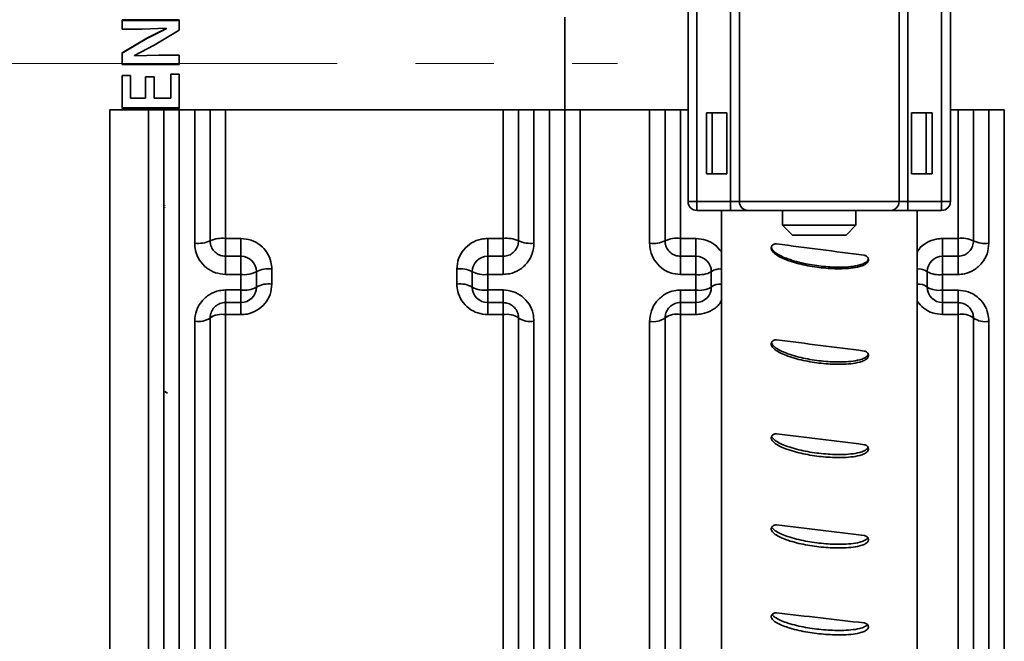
# Model space of a CAD drawing. Header units: millimetres. Extents: x 0 to 1118, y 0 to 864.
# Tile 67 of 96: x 964 to 996, y 234 to 255. Entities that reach past the tile are written whole.
import ezdxf

# ---------------------------------------------------------------- set-up
doc = ezdxf.new("R2010")
doc.units = ezdxf.units.MM
doc.linetypes.add('CENTERX2', pattern=[20.32, 12.7, -2.54, 2.54, -2.54])
doc.layers.add('ALPHAREV', color=7, linetype='Continuous', lineweight=25)
doc.styles.add('SLDTEXTSTYLE0', font='TXT', dxfattribs={"width": 0.605})
doc.dimstyles.new('SLDDIMSTYLE0', dxfattribs={"dimtxt": 3.175, "dimasz": 4.572, "dimexe": 0, "dimexo": 0.0625, "dimgap": 0.79375, "dimtad": 0, "dimtih": 1, "dimtoh": 1, "dimdec": 0, "dimlfac": 2, "dimrnd": 1e-09, "dimzin": 12, "dimdsep": 46, "dimtxsty": 'SLDTEXTSTYLE0', "dimsah": 1, "dimcen": 0.09, "dimadec": 0, "dimazin": 3, "dimtfac": 1, "dimtofl": 0, "dimtmove": 0, "dimatfit": 3, "dimfxl": 1, "dimfrac": 2, "dimtolj": 1, "dimtzin": 12, "dimarcsym": 0})

# ---------------------------------------------------------------- blocks, each defined once
blk = doc.blocks.new('_D_12')
at = {"layer": 'ALPHAREV'}
for p, q in [((959.241, 317.262), (958.149, 317.262)), ((958.149, 317.262), (958.149, 312.389)), ((970.155, 317.262), (971.246, 317.262)), ((971.246, 317.262), (971.246, 312.389)), ((847.772, 248.873), (847.772, 316.426)), ((1074.348, 306.544), (1074.348, 316.426)), ((847.772, 314.826), (949.056, 314.826)), ((1074.348, 314.826), (973.064, 314.826)), ((958.149, 312.389), (959.241, 312.389)), ((971.246, 312.389), (970.155, 312.389))]:
    blk.add_line(p, q, dxfattribs=at)
for points in [[(847.772, 314.826), (852.344, 314.064), (852.344, 315.588)], [(1074.348, 314.826), (1069.776, 315.588), (1069.776, 314.064)]]:
    blk.add_solid(points, dxfattribs=at)
at = {"layer": 'ALPHAREV', "char_height": 3.175, "attachment_point": 1, "style": 'SLDTEXTSTYLE0'}
for s, insert in [('453', (949.782, 316.482)), ('17.84', (959.241, 316.482))]:
    blk.add_mtext(s, dxfattribs=dict(at, insert=insert))

msp = doc.modelspace()

# ---------------------------------------------------------------- linework, layer by layer
at = {"color": 7, "linetype": 'Continuous', "lineweight": 35}
for p, q in [((985.843, 248.719), (985.843, 257.672)), ((986.129, 257.672), (986.129, 248.719)), ((987.223, 248.719), (987.223, 257.672)), ((987.509, 248.719), (987.509, 257.672)), ((992.687, 248.719), (992.687, 257.672)), ((992.972, 257.672), (992.972, 248.719)), ((994.066, 248.719), (994.066, 257.672)), ((994.352, 257.672), (994.352, 248.719)), ((969.346, 254.609), (967.496, 254.609)), ((967.496, 254.609), (967.496, 254.307)), ((969.346, 254.588), (967.496, 254.588)), ((969.346, 254.609), (969.346, 254.271)), ((981.848, 254.695), (981.848, 251.695)), ((967.496, 254.307), (968.142, 254.307)), ((968.142, 254.307), (968.917, 254.336)), ((968.917, 254.331), (968.293, 254.016)), ((968.917, 254.314), (968.293, 254.005)), ((968.534, 253.789), (969.346, 254.271)), ((968.917, 254.336), (968.917, 254.331)), ((968.917, 254.314), (968.917, 254.331)), ((968.293, 254.016), (967.494, 253.539)), ((968.293, 254.005), (967.494, 253.534)), ((968.293, 254.005), (968.293, 254.016)), ((967.494, 253.539), (967.494, 253.164)), ((967.895, 253.457), (968.534, 253.789)), ((967.494, 253.164), (969.346, 253.164)), ((967.494, 253.164), (969.346, 253.164)), ((967.897, 253.449), (967.895, 253.457)), ((967.895, 253.454), (967.895, 253.457)), ((967.897, 253.446), (967.895, 253.454)), ((968.684, 253.465), (967.897, 253.449)), ((968.684, 253.461), (967.897, 253.446)), ((967.897, 253.446), (967.897, 253.449)), ((969.346, 253.465), (968.684, 253.465)), ((968.684, 253.461), (968.684, 253.465)), ((969.346, 253.461), (968.684, 253.461)), ((969.346, 253.164), (969.346, 253.465)), ((969.346, 252.847), (969.07, 252.847)), ((969.07, 252.847), (969.07, 252.068)), ((969.346, 252.847), (969.346, 251.741)), ((967.77, 252.806), (967.494, 252.806)), ((967.494, 252.806), (967.494, 251.741)), ((967.77, 252.806), (967.77, 252.068)), ((968.532, 252.765), (968.257, 252.765)), ((968.257, 252.765), (968.257, 252.068)), ((968.532, 252.765), (968.532, 252.068)), ((968.257, 252.068), (967.77, 252.068)), ((969.07, 252.068), (968.532, 252.068)), ((967.098, 215.475), (967.098, 251.695)), ((967.098, 251.695), (968.348, 251.695)), ((967.494, 251.762), (969.346, 251.762)), ((967.494, 251.741), (969.346, 251.741)), ((968.348, 215.475), (968.348, 251.695)), ((968.848, 214.474), (968.848, 251.695)), ((969.348, 251.695), (969.348, 213.974)), ((969.348, 251.695), (969.848, 251.695)), ((969.848, 247.371), (969.848, 251.695)), ((970.348, 251.695), (970.348, 247.445)), ((970.848, 251.695), (970.848, 247.52)), ((970.848, 251.695), (979.848, 251.695)), ((979.848, 247.52), (979.848, 251.695)), ((980.348, 247.445), (980.348, 251.695)), ((980.848, 251.695), (980.848, 247.371)), ((980.848, 251.695), (981.348, 251.695)), ((981.348, 213.974), (981.348, 251.695)), ((981.848, 251.695), (981.848, 214.474)), ((982.348, 251.695), (982.348, 215.225)), ((984.598, 251.695), (982.348, 251.695)), ((984.598, 247.369), (984.598, 251.695)), ((985.098, 251.695), (985.098, 247.445)), ((985.598, 251.695), (985.598, 247.523)), ((985.598, 251.695), (985.843, 251.695)), ((986.439, 249.623), (986.439, 251.592)), ((986.439, 251.592), (986.629, 251.592)), ((986.629, 251.592), (986.629, 249.623)), ((987.105, 251.592), (986.629, 251.592)), ((987.105, 251.592), (987.105, 249.623)), ((993.566, 251.592), (993.09, 251.592)), ((993.09, 251.592), (993.09, 249.623)), ((993.566, 249.623), (993.566, 251.592)), ((993.566, 251.592), (993.757, 251.592)), ((993.757, 251.592), (993.757, 249.623)), ((994.352, 251.695), (994.598, 251.695)), ((994.598, 247.523), (994.598, 251.695)), ((995.098, 247.445), (995.098, 251.695)), ((995.598, 251.695), (995.598, 247.369)), ((995.598, 251.695), (996.098, 251.695)), ((996.098, 215.225), (996.098, 251.695)), ((986.629, 249.623), (986.439, 249.623)), ((987.105, 249.623), (986.629, 249.623)), ((993.566, 249.623), (993.09, 249.623)), ((993.757, 249.623), (993.566, 249.623)), ((986.129, 248.719), (985.843, 248.719)), ((986.129, 248.719), (987.223, 248.719)), ((986.129, 248.719), (986.129, 248.433)), ((987.509, 248.719), (987.223, 248.719)), ((987.223, 248.719), (987.223, 248.433)), ((987.509, 248.719), (992.687, 248.719)), ((992.972, 248.719), (992.687, 248.719)), ((992.972, 248.433), (992.972, 248.719)), ((992.972, 248.719), (994.066, 248.719)), ((994.066, 248.433), (994.066, 248.719)), ((994.352, 248.719), (994.066, 248.719)), ((968.883, 248.594), (968.884, 248.586)), ((968.883, 248.527), (968.884, 248.518)), ((987.223, 248.433), (986.129, 248.433)), ((986.923, 216.073), (986.923, 248.433)), ((987.223, 248.433), (987.794, 248.433)), ((992.401, 248.433), (987.794, 248.433)), ((988.907, 248.433), (988.907, 247.951)), ((991.288, 247.951), (991.288, 248.433)), ((992.401, 248.433), (992.972, 248.433)), ((994.066, 248.433), (992.972, 248.433)), ((993.273, 216.073), (993.273, 248.433)), ((988.907, 247.951), (989.228, 247.629)), ((988.907, 247.951), (991.288, 247.951)), ((990.967, 247.629), (991.288, 247.951)), ((970.848, 246.945), (970.848, 247.52)), ((970.848, 247.52), (971.348, 247.52)), ((971.348, 246.945), (971.348, 247.52)), ((979.348, 247.52), (979.348, 246.945)), ((979.348, 247.52), (979.848, 247.52)), ((979.848, 246.945), (979.848, 247.52)), ((985.598, 247.523), (986.098, 247.523)), ((985.598, 247.523), (985.598, 246.945)), ((986.098, 247.523), (986.098, 246.945)), ((990.967, 247.629), (989.228, 247.629)), ((994.098, 247.523), (994.098, 246.945)), ((994.098, 247.523), (994.598, 247.523)), ((994.598, 247.523), (994.598, 246.945)), ((970.848, 246.358), (970.848, 246.945)), ((970.848, 246.945), (971.348, 246.945)), ((971.348, 246.358), (971.348, 246.945)), ((979.348, 246.358), (979.348, 246.945)), ((979.348, 246.945), (979.848, 246.945)), ((979.848, 246.945), (979.848, 246.358)), ((985.598, 246.945), (985.598, 246.355)), ((985.598, 246.945), (986.098, 246.945)), ((986.098, 246.945), (986.098, 246.355)), ((991.691, 246.814), (991.691, 246.864)), ((994.098, 246.945), (994.098, 246.355)), ((994.098, 246.945), (994.598, 246.945)), ((994.598, 246.945), (994.598, 246.355)), ((972.348, 246.533), (972.348, 246.04)), ((978.348, 246.04), (978.348, 246.533)), ((971.348, 246.358), (970.848, 246.358)), ((971.348, 245.852), (971.348, 246.358)), ((971.848, 246.445), (971.848, 245.945)), ((978.848, 245.945), (978.848, 246.445)), ((979.348, 246.358), (979.348, 245.852)), ((979.848, 246.358), (979.348, 246.358)), ((986.098, 246.355), (985.598, 246.355)), ((986.098, 245.849), (986.098, 246.355)), ((986.598, 246.445), (986.598, 245.945)), ((993.598, 245.945), (993.598, 246.445)), ((994.098, 246.355), (994.098, 245.849)), ((994.598, 246.355), (994.098, 246.355)), ((970.848, 245.852), (971.348, 245.852)), ((970.848, 245.852), (970.848, 245.445)), ((971.348, 245.852), (971.348, 245.445)), ((979.348, 245.852), (979.848, 245.852)), ((979.348, 245.445), (979.348, 245.852)), ((979.848, 245.445), (979.848, 245.852)), ((985.598, 245.849), (986.098, 245.849)), ((985.598, 245.445), (985.598, 245.849)), ((986.098, 245.445), (986.098, 245.849)), ((994.098, 245.849), (994.598, 245.849)), ((994.098, 245.445), (994.098, 245.849)), ((994.598, 245.445), (994.598, 245.849)), ((971.348, 245.445), (970.848, 245.445)), ((970.848, 245.445), (970.848, 245.053)), ((971.348, 245.445), (971.348, 245.053)), ((979.848, 245.445), (979.348, 245.445)), ((979.348, 245.053), (979.348, 245.445)), ((979.848, 245.053), (979.848, 245.445)), ((986.098, 245.445), (985.598, 245.445)), ((985.598, 245.057), (985.598, 245.445)), ((986.098, 245.057), (986.098, 245.445)), ((994.598, 245.445), (994.098, 245.445)), ((994.098, 245.057), (994.098, 245.445)), ((994.598, 245.057), (994.598, 245.445)), ((970.348, 244.945), (970.348, 215.334)), ((970.848, 245.053), (970.848, 216.334)), ((971.348, 245.053), (970.848, 245.053)), ((979.848, 245.053), (979.348, 245.053)), ((979.848, 216.334), (979.848, 245.053)), ((980.348, 215.334), (980.348, 244.945)), ((985.098, 244.945), (985.098, 216.614)), ((985.598, 245.057), (985.598, 217.614)), ((986.098, 245.057), (985.598, 245.057)), ((994.598, 245.057), (994.098, 245.057)), ((994.598, 217.614), (994.598, 245.057)), ((995.098, 216.614), (995.098, 244.945)), ((969.848, 214.845), (969.848, 244.839)), ((980.848, 244.839), (980.848, 214.845)), ((984.598, 216.126), (984.598, 244.835)), ((995.598, 244.835), (995.598, 216.126)), ((991.691, 243.713), (991.691, 243.743)), ((968.883, 242.56), (968.967, 242.506)), ((991.691, 240.681), (991.691, 240.71)), ((991.691, 237.74), (991.691, 237.768)), ((991.691, 234.912), (991.691, 234.939))]:
    msp.add_line(p, q, dxfattribs=at)
for centre, radius, start, end in [((986.129, 248.719), 0.286, 180, 270), ((987.794, 248.719), 0.286, 180, 270), ((992.401, 248.719), 0.286, 270, 0), ((994.066, 248.719), 0.286, 270, 0), ((969.97, 248.269), 0.906, 262.2481, 294.6326), ((970.726, 246.633), 0.896, 82.1652, 114.9329), ((979.97, 246.633), 0.896, 65.0671, 97.8348), ((980.725, 248.269), 0.906, 245.3674, 277.7519), ((984.72, 248.241), 0.881, 262.0381, 295.3968), ((985.476, 246.66), 0.871, 81.9513, 115.7155), ((994.72, 246.66), 0.871, 64.2845, 98.0487), ((995.476, 248.241), 0.881, 244.6032, 277.9619), ((971.348, 246.445), 0.5, 0, 90), ((979.348, 246.445), 0.5, 90, 180), ((986.098, 246.445), 0.5, 0, 90), ((994.098, 246.445), 0.5, 90, 180), ((972.227, 245.759), 0.784, 81.1128, 118.9031), ((978.469, 245.759), 0.784, 61.0969, 98.8872), ((986.865, 246.087), 0.447, 82.6477, 126.8132), ((993.33, 246.087), 0.447, 53.1868, 97.3523), ((971.469, 247.141), 0.792, 261.1996, 298.5632), ((979.226, 247.141), 0.792, 241.4368, 278.8004), ((986.219, 247.117), 0.771, 260.9802, 299.4277), ((993.977, 247.117), 0.771, 240.5723, 279.0198), ((971.468, 246.59), 0.748, 260.7205, 300.4742), ((971.348, 245.945), 0.5, 270, 0), ((972.227, 245.309), 0.74, 80.6332, 120.8322), ((978.468, 245.309), 0.74, 59.1678, 99.3668), ((979.227, 246.59), 0.748, 239.5258, 279.2795), ((979.348, 245.945), 0.5, 180, 270), ((986.218, 246.568), 0.729, 260.5, 301.3844), ((986.098, 245.945), 0.5, 270, 0), ((986.867, 245.614), 0.427, 82.4658, 129.0723), ((993.329, 245.614), 0.427, 50.9277, 97.5342), ((993.977, 246.568), 0.729, 238.6156, 279.5), ((994.098, 245.945), 0.5, 180, 270), ((969.967, 245.506), 0.678, 259.8558, 304.1822), ((970.728, 244.393), 0.671, 79.7702, 124.5728), ((979.967, 244.393), 0.671, 55.4272, 100.2298), ((980.728, 245.506), 0.678, 235.8178, 280.1442), ((984.717, 245.486), 0.661, 259.6403, 305.1746), ((985.479, 244.413), 0.655, 79.5528, 125.5868), ((994.716, 244.413), 0.655, 54.4132, 100.4472), ((995.479, 245.486), 0.661, 234.8254, 280.3597)]:
    msp.add_arc(centre, radius, start, end, dxfattribs=at)
for major_axis, ratio, start_param, end_param in [((281.969, -36.598), 0.022046, 4.702322, 4.712407), ((281.968, -35.945), 0.032887, 4.703653, 4.713738), ((281.966, -35.036), 0.043509, 4.704866, 4.714952), ((281.964, -33.876), 0.053841, 4.705929, 4.716014), ((281.963, -32.471), 0.063809, 4.706808, 4.716893)]:
    msp.add_ellipse((992.36, 253.195), major_axis=major_axis, ratio=ratio, start_param=start_param, end_param=end_param, dxfattribs=at)
for points, knots in [([(968.348, 251.695), (968.361, 251.695), (968.409, 251.695), (968.513, 251.695), (968.647, 251.695), (968.766, 251.695), (968.836, 251.695), (968.844, 251.695), (968.848, 251.695)], [0, 0, 0, 0, 0.051223, 0.185197, 0.399668, 0.614134, 0.828715, 1, 1, 1, 1]), ([(969.348, 251.695), (969.297, 251.695), (969.191, 251.695), (969.043, 251.695), (968.926, 251.695), (968.858, 251.695), (968.851, 251.695), (968.848, 251.695)], [0, 0, 0, 0, 0.192786, 0.407226, 0.621751, 0.836422, 1, 1, 1, 1]), ([(970.348, 251.695), (970.348, 251.695), (970.347, 251.695), (970.324, 251.695), (970.237, 251.695), (970.106, 251.695), (969.968, 251.695), (969.88, 251.695), (969.848, 251.695)], [0, 0, 0, 0, 0.017652, 0.232557, 0.447452, 0.662242, 0.876879, 1, 1, 1, 1]), ([(970.348, 251.695), (970.348, 251.695), (970.351, 251.695), (970.392, 251.695), (970.492, 251.695), (970.616, 251.695), (970.738, 251.695), (970.81, 251.695), (970.848, 251.695)], [0, 0, 0, 0, 0.07931, 0.294094, 0.508844, 0.723468, 0.857777, 1, 1, 1, 1]), ([(979.848, 251.695), (979.85, 251.695), (979.887, 251.695), (979.98, 251.695), (980.119, 251.695), (980.245, 251.695), (980.331, 251.695), (980.342, 251.695), (980.348, 251.695)], [0, 0, 0, 0, 0.008293, 0.142364, 0.35691, 0.571451, 0.786101, 1, 1, 1, 1]), ([(980.848, 251.695), (980.794, 251.695), (980.685, 251.695), (980.536, 251.695), (980.421, 251.695), (980.357, 251.695), (980.35, 251.695), (980.348, 251.695)], [0, 0, 0, 0, 0.2039678, 0.4184213, 0.6329635, 0.8476535, 1, 1, 1, 1]), ([(981.848, 251.695), (981.848, 251.695), (981.848, 251.695), (981.828, 251.695), (981.744, 251.695), (981.616, 251.695), (981.476, 251.695), (981.384, 251.695), (981.348, 251.695)], [0, 0, 0, 0, 0.002707, 0.217625, 0.432541, 0.647357, 0.862022, 1, 1, 1, 1]), ([(981.848, 251.695), (981.852, 251.695), (981.861, 251.695), (981.928, 251.695), (982.027, 251.695), (982.154, 251.695), (982.274, 251.695), (982.339, 251.695), (982.348, 251.695)], [0, 0, 0, 0, 0.188067, 0.402917, 0.537588, 0.752062, 0.96654, 1, 1, 1, 1]), ([(985.098, 251.695), (985.098, 251.695), (985.098, 251.695), (985.077, 251.695), (984.993, 251.695), (984.864, 251.695), (984.724, 251.695), (984.633, 251.695), (984.598, 251.695)], [0, 0, 0, 0, 0.005183, 0.220114, 0.435041, 0.649861, 0.864519, 1, 1, 1, 1]), ([(985.098, 251.695), (985.099, 251.695), (985.102, 251.695), (985.143, 251.695), (985.243, 251.695), (985.367, 251.695), (985.489, 251.695), (985.561, 251.695), (985.598, 251.695)], [0, 0, 0, 0, 0.0812584, 0.2960565, 0.5108186, 0.7254452, 0.8597526, 1, 1, 1, 1]), ([(994.598, 251.695), (994.599, 251.695), (994.636, 251.695), (994.729, 251.695), (994.867, 251.695), (994.995, 251.695), (995.078, 251.695), (995.098, 251.695), (995.098, 251.695), (995.098, 251.695)], [0, 0, 0, 0, 0.0063237, 0.140378, 0.3549153, 0.5694482, 0.7840978, 0.998919, 1, 1, 1, 1]), ([(995.598, 251.695), (995.597, 251.695), (995.541, 251.695), (995.428, 251.695), (995.278, 251.695), (995.166, 251.695), (995.106, 251.695), (995.1, 251.695), (995.098, 251.695)], [0, 0, 0, 0, 0.001803, 0.21626, 0.430715, 0.645269, 0.859983, 1, 1, 1, 1]), ([(970.348, 247.445), (970.35, 247.406), (970.357, 247.311), (970.419, 247.171), (970.532, 247.046), (970.68, 246.962), (970.792, 246.951), (970.848, 246.945)], [0, 0, 0, 0, 0.1522894, 0.3703847, 0.5835951, 0.7926954, 1, 1, 1, 1]), ([(972.348, 246.533), (972.342, 246.61), (972.329, 246.797), (972.205, 247.076), (971.979, 247.322), (971.681, 247.488), (971.459, 247.51), (971.348, 247.52)], [0, 0, 0, 0, 0.149689, 0.363275, 0.575358, 0.787377, 1, 1, 1, 1]), ([(979.348, 247.52), (979.278, 247.516), (979.096, 247.505), (978.816, 247.391), (978.558, 247.169), (978.382, 246.87), (978.359, 246.646), (978.348, 246.533)], [0, 0, 0, 0, 0.133291, 0.348142, 0.564988, 0.78283, 1, 1, 1, 1]), ([(979.848, 246.945), (979.882, 246.947), (979.974, 246.953), (980.115, 247.011), (980.243, 247.125), (980.331, 247.275), (980.342, 247.389), (980.348, 247.445)], [0, 0, 0, 0, 0.129638, 0.341563, 0.558675, 0.778901, 1, 1, 1, 1]), ([(985.098, 247.445), (985.1, 247.406), (985.107, 247.311), (985.169, 247.171), (985.282, 247.046), (985.43, 246.962), (985.542, 246.951), (985.598, 246.945)], [0, 0, 0, 0, 0.153051, 0.371362, 0.584462, 0.793187, 1, 1, 1, 1]), ([(986.923, 247.087), (986.859, 247.167), (986.725, 247.332), (986.43, 247.49), (986.209, 247.512), (986.098, 247.523)], [0, 0, 0, 0, 0.316125, 0.657559, 1, 1, 1, 1]), ([(994.098, 247.523), (994.028, 247.519), (993.846, 247.508), (993.572, 247.392), (993.356, 247.231), (993.288, 247.102), (993.273, 247.072)], [0, 0, 0, 0, 0.210824, 0.552117, 0.896851, 1, 1, 1, 1]), ([(994.598, 246.945), (994.632, 246.947), (994.724, 246.953), (994.864, 247.011), (994.993, 247.125), (995.081, 247.275), (995.092, 247.388), (995.098, 247.445)], [0, 0, 0, 0, 0.128859, 0.340593, 0.557868, 0.778469, 1, 1, 1, 1]), ([(969.848, 247.371), (969.853, 247.292), (969.866, 247.1), (969.99, 246.815), (970.217, 246.562), (970.514, 246.391), (970.736, 246.369), (970.848, 246.358)], [0, 0, 0, 0, 0.1511, 0.367512, 0.580127, 0.790316, 1, 1, 1, 1]), ([(979.848, 246.358), (979.917, 246.363), (980.099, 246.374), (980.38, 246.491), (980.638, 246.721), (980.814, 247.026), (980.836, 247.256), (980.848, 247.371)], [0, 0, 0, 0, 0.1312018, 0.3448308, 0.5619112, 0.7806781, 1, 1, 1, 1]), ([(984.598, 247.369), (984.603, 247.289), (984.616, 247.097), (984.741, 246.811), (984.967, 246.559), (985.264, 246.388), (985.487, 246.366), (985.598, 246.355)], [0, 0, 0, 0, 0.15175, 0.36824, 0.580703, 0.790612, 1, 1, 1, 1]), ([(991.691, 246.814), (991.687, 246.799), (991.678, 246.766), (991.632, 246.712), (991.543, 246.656), (991.367, 246.595), (991.121, 246.555), (990.825, 246.538), (990.53, 246.542), (990.235, 246.563), (989.941, 246.6), (989.65, 246.651), (989.363, 246.719), (989.104, 246.799), (988.88, 246.89), (988.716, 246.978), (988.61, 247.064), (988.561, 247.131), (988.541, 247.181), (988.543, 247.211), (988.543, 247.223)], [0, 0, 0, 0, 0.013391, 0.030481, 0.060486, 0.105081, 0.191203, 0.277035, 0.362815, 0.44858, 0.534339, 0.6201, 0.70587, 0.791667, 0.855791, 0.916778, 0.953673, 0.974089, 0.9893, 1, 1, 1, 1]), ([(988.543, 247.223), (988.545, 247.232), (988.551, 247.257), (988.573, 247.295), (988.613, 247.329), (988.656, 247.346), (988.69, 247.35), (988.708, 247.348), (988.714, 247.348)], [0, 0, 0, 0, 0.1169232, 0.3368492, 0.5567756, 0.7766911, 0.9143307, 1, 1, 1, 1]), ([(991.691, 246.864), (991.687, 246.849), (991.678, 246.815), (991.632, 246.762), (991.543, 246.706), (991.367, 246.645), (991.121, 246.604), (990.825, 246.587), (990.53, 246.592), (990.235, 246.613), (989.941, 246.65), (989.65, 246.701), (989.363, 246.769), (989.104, 246.848), (988.88, 246.939), (988.716, 247.028), (988.611, 247.114), (988.56, 247.179), (988.55, 247.216), (988.545, 247.231)], [0, 0, 0, 0, 0.013557, 0.030858, 0.061235, 0.106382, 0.193569, 0.280464, 0.367306, 0.454132, 0.540953, 0.627775, 0.714607, 0.801466, 0.866384, 0.928125, 0.965477, 0.986146, 1, 1, 1, 1]), ([(994.598, 246.355), (994.667, 246.36), (994.849, 246.371), (995.13, 246.488), (995.388, 246.717), (995.564, 247.024), (995.586, 247.253), (995.598, 247.369)], [0, 0, 0, 0, 0.130546, 0.344131, 0.56138, 0.780404, 1, 1, 1, 1]), ([(991.558, 246.978), (991.568, 246.976), (991.596, 246.971), (991.636, 246.949), (991.67, 246.91), (991.691, 246.863), (991.691, 246.83), (991.691, 246.814)], [0, 0, 0, 0, 0.135069, 0.355115, 0.575162, 0.795209, 1, 1, 1, 1]), ([(970.848, 245.852), (970.78, 245.848), (970.6, 245.837), (970.32, 245.722), (970.059, 245.493), (969.882, 245.185), (969.859, 244.954), (969.848, 244.839)], [0, 0, 0, 0, 0.126932, 0.339358, 0.556905, 0.778213, 1, 1, 1, 1]), ([(971.348, 245.053), (971.414, 245.057), (971.594, 245.068), (971.874, 245.179), (972.135, 245.402), (972.313, 245.701), (972.336, 245.927), (972.348, 246.04)], [0, 0, 0, 0, 0.127442, 0.342918, 0.561823, 0.781233, 1, 1, 1, 1]), ([(978.348, 246.04), (978.353, 245.961), (978.367, 245.771), (978.495, 245.492), (978.721, 245.249), (979.017, 245.085), (979.237, 245.064), (979.348, 245.053)], [0, 0, 0, 0, 0.154503, 0.369268, 0.580267, 0.78981, 1, 1, 1, 1]), ([(980.848, 244.839), (980.842, 244.92), (980.828, 245.113), (980.703, 245.398), (980.477, 245.649), (980.181, 245.819), (979.959, 245.841), (979.848, 245.852)], [0, 0, 0, 0, 0.156343, 0.371871, 0.582988, 0.791747, 1, 1, 1, 1]), ([(985.598, 245.849), (985.531, 245.845), (985.351, 245.834), (985.071, 245.719), (984.81, 245.49), (984.632, 245.182), (984.609, 244.951), (984.598, 244.835)], [0, 0, 0, 0, 0.125971, 0.338262, 0.556006, 0.777757, 1, 1, 1, 1]), ([(995.598, 244.835), (995.592, 244.917), (995.578, 245.11), (995.452, 245.396), (995.226, 245.646), (994.93, 245.816), (994.709, 245.838), (994.598, 245.849)], [0, 0, 0, 0, 0.157362, 0.372901, 0.583762, 0.792141, 1, 1, 1, 1]), ([(986.098, 245.057), (986.164, 245.061), (986.344, 245.071), (986.618, 245.184), (986.837, 245.346), (986.906, 245.477), (986.923, 245.508)], [0, 0, 0, 0, 0.2009, 0.543294, 0.891585, 1, 1, 1, 1]), ([(970.848, 245.445), (970.814, 245.443), (970.724, 245.438), (970.583, 245.38), (970.452, 245.267), (970.364, 245.115), (970.353, 245.002), (970.348, 244.945)], [0, 0, 0, 0, 0.124048, 0.3327, 0.549143, 0.772859, 1, 1, 1, 1]), ([(980.348, 244.945), (980.345, 244.985), (980.338, 245.08), (980.276, 245.22), (980.163, 245.344), (980.015, 245.429), (979.903, 245.44), (979.848, 245.445)], [0, 0, 0, 0, 0.160336, 0.379231, 0.590421, 0.796325, 1, 1, 1, 1]), ([(985.598, 245.445), (985.564, 245.443), (985.474, 245.438), (985.333, 245.381), (985.203, 245.267), (985.114, 245.115), (985.103, 245.002), (985.098, 244.945)], [0, 0, 0, 0, 0.122896, 0.331133, 0.547687, 0.772021, 1, 1, 1, 1]), ([(993.273, 245.49), (993.338, 245.41), (993.473, 245.246), (993.768, 245.089), (993.988, 245.068), (994.098, 245.057)], [0, 0, 0, 0, 0.3229433, 0.6609297, 1, 1, 1, 1]), ([(995.098, 244.945), (995.095, 244.985), (995.088, 245.08), (995.026, 245.221), (994.913, 245.344), (994.765, 245.429), (994.653, 245.44), (994.598, 245.445)], [0, 0, 0, 0, 0.161656, 0.380791, 0.591727, 0.797049, 1, 1, 1, 1]), ([(988.543, 244.114), (988.548, 244.13), (988.557, 244.163), (988.591, 244.202), (988.635, 244.229), (988.679, 244.239), (988.705, 244.237), (988.714, 244.237)], [0, 0, 0, 0, 0.2200897, 0.4401795, 0.6602653, 0.8803364, 1, 1, 1, 1]), ([(991.691, 243.713), (991.687, 243.698), (991.678, 243.665), (991.632, 243.612), (991.543, 243.557), (991.367, 243.497), (991.121, 243.458), (990.825, 243.441), (990.53, 243.446), (990.235, 243.467), (989.941, 243.502), (989.65, 243.553), (989.363, 243.619), (989.104, 243.697), (988.88, 243.787), (988.716, 243.874), (988.61, 243.958), (988.561, 244.024), (988.541, 244.073), (988.543, 244.102), (988.543, 244.114)], [0, 0, 0, 0, 0.013391, 0.030481, 0.060486, 0.105081, 0.191203, 0.277035, 0.362815, 0.44858, 0.534339, 0.6201, 0.70587, 0.791667, 0.855791, 0.916778, 0.953673, 0.974089, 0.9893, 1, 1, 1, 1]), ([(991.691, 243.787), (991.687, 243.772), (991.678, 243.739), (991.632, 243.687), (991.543, 243.631), (991.367, 243.572), (991.121, 243.532), (990.825, 243.516), (990.53, 243.52), (990.235, 243.541), (989.941, 243.577), (989.65, 243.627), (989.363, 243.693), (989.104, 243.771), (988.88, 243.861), (988.716, 243.948), (988.612, 244.033), (988.563, 244.092), (988.553, 244.124), (988.55, 244.134)], [0, 0, 0, 0, 0.013618, 0.030997, 0.061509, 0.106859, 0.194437, 0.281721, 0.368953, 0.456168, 0.543378, 0.63059, 0.717811, 0.805059, 0.870268, 0.932286, 0.969806, 0.990567, 1, 1, 1, 1]), ([(991.558, 243.874), (991.568, 243.872), (991.596, 243.867), (991.636, 243.845), (991.67, 243.807), (991.691, 243.761), (991.691, 243.728), (991.691, 243.713)], [0, 0, 0, 0, 0.135069, 0.355115, 0.575162, 0.795209, 1, 1, 1, 1]), ([(991.691, 240.681), (991.687, 240.666), (991.678, 240.634), (991.632, 240.583), (991.543, 240.529), (991.367, 240.471), (991.121, 240.433), (990.825, 240.416), (990.53, 240.421), (990.235, 240.441), (989.941, 240.476), (989.65, 240.525), (989.363, 240.59), (989.104, 240.666), (988.88, 240.753), (988.716, 240.837), (988.61, 240.92), (988.561, 240.983), (988.541, 241.032), (988.543, 241.06), (988.543, 241.072)], [0, 0, 0, 0, 0.013391, 0.030481, 0.060486, 0.105081, 0.191203, 0.277035, 0.362815, 0.44858, 0.534339, 0.6201, 0.70587, 0.791667, 0.855791, 0.916778, 0.953673, 0.974089, 0.9893, 1, 1, 1, 1]), ([(988.543, 241.072), (988.548, 241.087), (988.557, 241.119), (988.591, 241.158), (988.635, 241.184), (988.679, 241.194), (988.705, 241.192), (988.714, 241.191)], [0, 0, 0, 0, 0.22009, 0.44018, 0.660265, 0.880336, 1, 1, 1, 1]), ([(991.691, 240.779), (991.687, 240.764), (991.678, 240.732), (991.632, 240.681), (991.543, 240.627), (991.367, 240.569), (991.121, 240.531), (990.825, 240.514), (990.53, 240.519), (990.235, 240.539), (989.941, 240.574), (989.65, 240.623), (989.363, 240.687), (989.104, 240.764), (988.88, 240.85), (988.718, 240.936), (988.613, 241.013), (988.58, 241.061), (988.57, 241.075)], [0, 0, 0, 0, 0.013814, 0.031445, 0.062398, 0.108403, 0.197248, 0.285794, 0.374286, 0.462762, 0.551233, 0.639705, 0.728187, 0.816696, 0.882848, 0.945763, 0.983825, 1, 1, 1, 1]), ([(991.558, 240.837), (991.568, 240.835), (991.596, 240.83), (991.636, 240.809), (991.67, 240.772), (991.691, 240.727), (991.691, 240.696), (991.691, 240.681)], [0, 0, 0, 0, 0.135069, 0.355115, 0.575162, 0.795209, 1, 1, 1, 1]), ([(988.543, 238.118), (988.548, 238.133), (988.557, 238.164), (988.591, 238.201), (988.635, 238.226), (988.679, 238.236), (988.705, 238.234), (988.714, 238.233)], [0, 0, 0, 0, 0.22009, 0.44018, 0.660265, 0.880336, 1, 1, 1, 1]), ([(991.691, 237.74), (991.687, 237.726), (991.678, 237.695), (991.632, 237.646), (991.543, 237.594), (991.367, 237.538), (991.121, 237.501), (990.825, 237.485), (990.53, 237.489), (990.235, 237.509), (989.941, 237.542), (989.65, 237.59), (989.363, 237.652), (989.104, 237.725), (988.88, 237.809), (988.716, 237.891), (988.61, 237.971), (988.561, 238.032), (988.541, 238.079), (988.543, 238.106), (988.543, 238.118)], [0, 0, 0, 0, 0.013391, 0.030481, 0.060486, 0.105081, 0.191203, 0.277035, 0.362815, 0.44858, 0.534339, 0.6201, 0.70587, 0.791667, 0.855791, 0.916778, 0.953673, 0.974089, 0.9893, 1, 1, 1, 1]), ([(991.673, 237.817), (991.663, 237.804), (991.633, 237.765), (991.541, 237.716), (991.368, 237.658), (991.121, 237.622), (990.825, 237.606), (990.53, 237.61), (990.235, 237.63), (989.941, 237.663), (989.65, 237.711), (989.363, 237.773), (989.104, 237.847), (988.88, 237.93), (988.718, 238.013), (988.613, 238.087), (988.58, 238.133), (988.571, 238.146)], [0, 0, 0, 0, 0.015994, 0.047459, 0.094225, 0.184538, 0.274548, 0.364504, 0.454443, 0.544377, 0.634313, 0.724257, 0.81423, 0.881476, 0.945431, 0.984122, 1, 1, 1, 1]), ([(991.558, 237.891), (991.568, 237.89), (991.596, 237.885), (991.636, 237.864), (991.67, 237.828), (991.691, 237.785), (991.691, 237.755), (991.691, 237.74)], [0, 0, 0, 0, 0.135069, 0.355115, 0.575162, 0.795209, 1, 1, 1, 1]), ([(988.543, 235.274), (988.548, 235.289), (988.557, 235.318), (988.591, 235.354), (988.635, 235.378), (988.679, 235.387), (988.705, 235.386), (988.714, 235.385)], [0, 0, 0, 0, 0.22009, 0.44018, 0.660265, 0.880336, 1, 1, 1, 1]), ([(991.662, 235.001), (991.655, 234.993), (991.628, 234.96), (991.541, 234.917), (991.368, 234.862), (991.121, 234.827), (990.825, 234.812), (990.53, 234.816), (990.235, 234.834), (989.941, 234.867), (989.65, 234.912), (989.363, 234.972), (989.104, 235.042), (988.88, 235.122), (988.718, 235.202), (988.613, 235.272), (988.58, 235.316), (988.571, 235.329)], [0, 0, 0, 0, 0.010803, 0.042438, 0.089455, 0.180254, 0.270748, 0.361187, 0.45161, 0.542027, 0.632446, 0.722875, 0.813331, 0.880938, 0.945238, 0.984136, 1, 1, 1, 1]), ([(991.691, 234.912), (991.687, 234.899), (991.678, 234.869), (991.632, 234.822), (991.543, 234.773), (991.367, 234.719), (991.121, 234.683), (990.825, 234.668), (990.53, 234.672), (990.235, 234.691), (989.941, 234.723), (989.65, 234.769), (989.363, 234.828), (989.104, 234.899), (988.88, 234.979), (988.716, 235.057), (988.61, 235.133), (988.561, 235.193), (988.541, 235.237), (988.543, 235.263), (988.543, 235.274)], [0, 0, 0, 0, 0.013391, 0.030481, 0.060486, 0.105081, 0.191203, 0.277035, 0.362815, 0.44858, 0.534339, 0.6201, 0.70587, 0.791667, 0.855791, 0.916778, 0.953673, 0.974089, 0.9893, 1, 1, 1, 1]), ([(991.558, 235.057), (991.568, 235.056), (991.596, 235.051), (991.636, 235.031), (991.67, 234.997), (991.691, 234.956), (991.691, 234.926), (991.691, 234.912)], [0, 0, 0, 0, 0.135069, 0.355115, 0.575162, 0.795209, 1, 1, 1, 1])]:
    msp.add_open_spline(points, degree=3, knots=knots, dxfattribs=at)
at = {"layer": 'ALPHAREV', "linetype": 'CENTERX2', "lineweight": 18}
msp.add_line((758.565, 253.195), (983.559, 253.195), dxfattribs=at)

# ---------------------------------------------------------------- dimensions: what is measured, and where the dimension line sits
at = {"layer": 'ALPHAREV'}
dim = msp.add_linear_dim(base=(847.772, 314.826), p1=(1074.348, 304.944), p2=(847.772, 247.273), dimstyle='SLDDIMSTYLE0', dxfattribs=at)
dim.commit()
dim.dimension.update_dxf_attribs({"geometry": '_D_12', "text_midpoint": (961.06, 314.826), "dimtype": 160})

doc.saveas('drawing.dxf')
